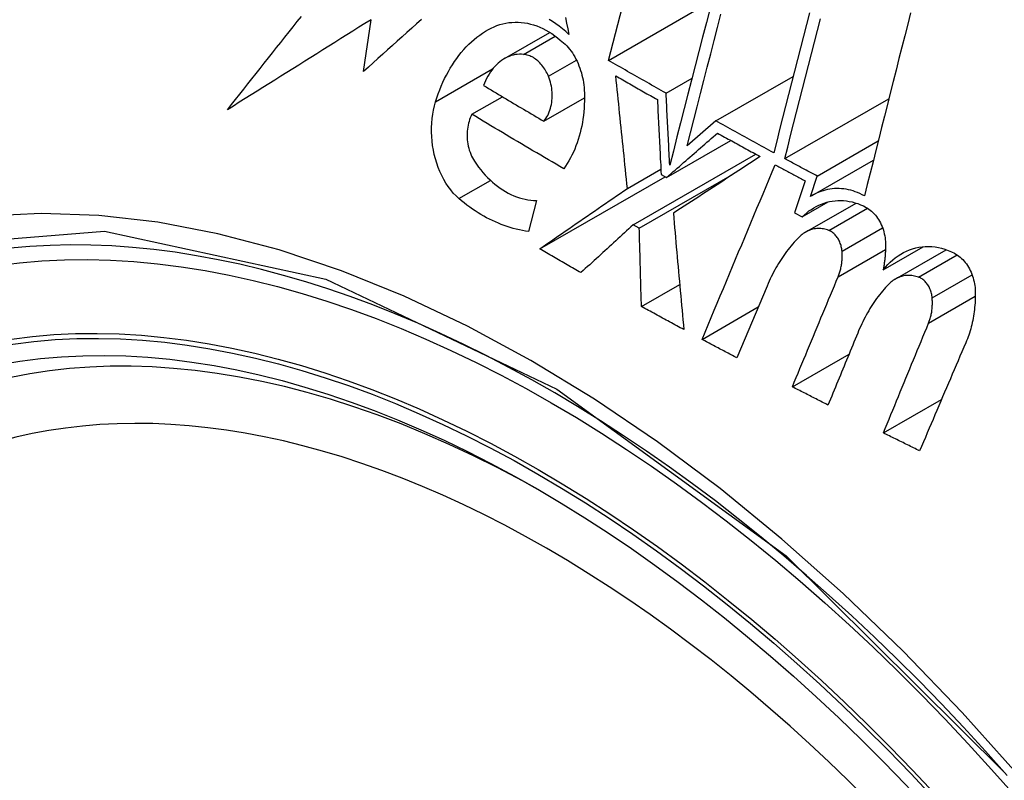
# Model space of a CAD drawing. Header units: inches. Extents: x 581 to 683, y 225 to 315.
# Tile 6 of 89: x 630.37 to 630.598, y 270.511 to 270.687. Entities that reach past the tile are written whole.
import ezdxf

# ---------------------------------------------------------------- set-up
doc = ezdxf.new("R2010")
doc.units = ezdxf.units.IN
doc.header["$MEASUREMENT"] = 0
doc.layers.add('Visible Edges(ANSI)', color=7, linetype='Continuous', lineweight=25)
doc.layers.add('Visible Tangent Edges(ANSI)', color=7, linetype='Continuous', lineweight=25)

msp = doc.modelspace()

# ---------------------------------------------------------------- linework, layer by layer
at = {"layer": 'Visible Edges(ANSI)'}
for p, q in [((630.50644, 270.6774), (630.52286, 270.74109)), ((630.50644, 270.6774), (630.53039, 270.6912)), ((630.44982, 270.67481), (630.45153, 270.68682)), ((630.48237, 270.67781), (630.49289, 270.68387)), ((630.51977, 270.66981), (630.52578, 270.67327)), ((630.53127, 270.66339), (630.54916, 270.67369)), ((630.47486, 270.66493), (630.48191, 270.66899)), ((630.49148, 270.66333), (630.50088, 270.66874)), ((630.54722, 270.65467), (630.5713, 270.66854)), ((630.53127, 270.66339), (630.52463, 270.65762)), ((630.51988, 270.65033), (630.53474, 270.65888)), ((630.55471, 270.65064), (630.56885, 270.65878)), ((630.51214, 270.63936), (630.54053, 270.65571)), ((630.55355, 270.64616), (630.56773, 270.65432)), ((630.51083, 270.64779), (630.51857, 270.65224)), ((630.51358, 270.63856), (630.53516, 270.65099)), ((630.51863, 270.65103), (630.51988, 270.65033)), ((630.49054, 270.63379), (630.51956, 270.6505)), ((630.55194, 270.64954), (630.54949, 270.64216)), ((630.55315, 270.64591), (630.55471, 270.65064)), ((630.48979, 270.64499), (630.48793, 270.63779)), ((630.55127, 270.64122), (630.55726, 270.64467)), ((630.55203, 270.63766), (630.56371, 270.64439)), ((630.54949, 270.64216), (630.55127, 270.64122)), ((630.51358, 270.63856), (630.51214, 270.63936)), ((630.56998, 270.62895), (630.57926, 270.6343)), ((630.57278, 270.62681), (630.58457, 270.6336)), ((630.51407, 270.62047), (630.52292, 270.62556)), ((630.54313, 270.6252), (630.53617, 270.60856)), ((630.52808, 270.61286), (630.5411, 270.62036)), ((630.54898, 270.60188), (630.56209, 270.60943)), ((630.57004, 270.59122), (630.58348, 270.59896))]:
    msp.add_line(p, q, dxfattribs=at)
at = {"layer": 'Visible Edges(ANSI)', "flags": 128}
for points in [[(630.41834, 270.66598), (630.41928, 270.66718), (630.42022, 270.66837), (630.42116, 270.66957), (630.4221, 270.67077), (630.42304, 270.67196), (630.42399, 270.67316), (630.42494, 270.67436), (630.42589, 270.67556), (630.42684, 270.67676), (630.42779, 270.67797), (630.42874, 270.67917), (630.42969, 270.68037), (630.43065, 270.68157), (630.4316, 270.68277), (630.43256, 270.68398), (630.43352, 270.68518), (630.43447, 270.68638), (630.43543, 270.68758)], [(630.52994, 270.68945), (630.52909, 270.68613), (630.52823, 270.68281), (630.52738, 270.67949), (630.52653, 270.67617), (630.52568, 270.67286), (630.52483, 270.66955), (630.52398, 270.66625), (630.52313, 270.66296), (630.52229, 270.65968), (630.52145, 270.65642), (630.52062, 270.65317)], [(630.52463, 270.65762), (630.52541, 270.66063), (630.52618, 270.66366), (630.52696, 270.66669), (630.52775, 270.66973), (630.52853, 270.67278), (630.52931, 270.67584), (630.5301, 270.6789), (630.53089, 270.68197), (630.53168, 270.68503), (630.53247, 270.6881)], [(630.55292, 270.68843), (630.55223, 270.68572), (630.55154, 270.68301), (630.55085, 270.6803), (630.55016, 270.67759), (630.54946, 270.67489), (630.54878, 270.67218), (630.54809, 270.66948), (630.5474, 270.66678), (630.54671, 270.66409), (630.54603, 270.6614), (630.54535, 270.65872), (630.54467, 270.65605)], [(630.57631, 270.68842), (630.57565, 270.68577), (630.57498, 270.68312), (630.57431, 270.68046), (630.57364, 270.67781), (630.57297, 270.67515), (630.5723, 270.6725), (630.57163, 270.66984), (630.57096, 270.66718), (630.57029, 270.66453), (630.56963, 270.66188), (630.56896, 270.65923), (630.5683, 270.65658), (630.56763, 270.65394), (630.56697, 270.65131), (630.56631, 270.64867), (630.56565, 270.64605)], [(630.45153, 270.68682), (630.45013, 270.68594), (630.44873, 270.68506), (630.44734, 270.68419), (630.44594, 270.68331), (630.44454, 270.68244), (630.44315, 270.68156), (630.44175, 270.68069), (630.44036, 270.67981), (630.43897, 270.67894), (630.43758, 270.67807), (630.4362, 270.6772), (630.43481, 270.67633), (630.43343, 270.67546), (630.43204, 270.67459), (630.43066, 270.67373), (630.42929, 270.67286), (630.42791, 270.672), (630.42654, 270.67113), (630.42517, 270.67027), (630.4238, 270.66941), (630.42243, 270.66855), (630.42106, 270.6677), (630.4197, 270.66684), (630.41834, 270.66598)], [(630.46317, 270.68685), (630.46205, 270.68585), (630.46093, 270.68484), (630.45982, 270.68383), (630.4587, 270.68283), (630.45758, 270.68182), (630.45647, 270.68082), (630.45536, 270.67981), (630.45425, 270.67881), (630.45314, 270.67781), (630.45203, 270.67681), (630.45093, 270.67581), (630.44982, 270.67481)], [(630.47869, 270.68455), (630.47933, 270.68489), (630.47999, 270.68519), (630.48065, 270.68545), (630.48133, 270.68568), (630.48202, 270.68587), (630.48271, 270.68602), (630.48341, 270.68613), (630.48412, 270.6862), (630.48483, 270.68624), (630.48555, 270.68623), (630.48627, 270.68619), (630.48699, 270.68611), (630.48771, 270.68598), (630.48843, 270.68582), (630.48914, 270.68562), (630.48986, 270.68537), (630.49057, 270.68509), (630.49127, 270.68477), (630.49197, 270.68442), (630.49266, 270.68402), (630.49334, 270.68359), (630.49401, 270.68312), (630.49466, 270.68262), (630.4953, 270.68208)], [(630.49726, 270.68342), (630.49655, 270.68409), (630.49581, 270.68473), (630.49506, 270.68532), (630.4943, 270.68587), (630.49352, 270.68638), (630.49273, 270.68685)], [(630.49652, 270.6873), (630.49677, 270.68601), (630.49701, 270.68471), (630.49726, 270.68342)], [(630.54722, 270.65467), (630.5479, 270.65734), (630.54858, 270.66002), (630.54926, 270.66271), (630.54995, 270.6654), (630.55063, 270.6681), (630.55132, 270.6708), (630.55201, 270.6735), (630.5527, 270.67621), (630.55339, 270.67892), (630.55408, 270.68163), (630.55477, 270.68433), (630.55546, 270.68704)], [(630.46647, 270.66783), (630.46677, 270.66877), (630.46709, 270.66968), (630.46742, 270.67059), (630.46778, 270.67147), (630.46816, 270.67234), (630.46856, 270.67319), (630.46898, 270.67402), (630.46941, 270.67483), (630.46987, 270.67562), (630.47034, 270.67639), (630.47083, 270.67714), (630.47134, 270.67787), (630.47187, 270.67857), (630.47241, 270.67925), (630.47297, 270.6799), (630.47355, 270.68053), (630.47414, 270.68113), (630.47475, 270.6817), (630.47537, 270.68225), (630.47601, 270.68277), (630.47666, 270.68326), (630.47732, 270.68372), (630.478, 270.68415), (630.47869, 270.68455)], [(630.4953, 270.68208), (630.49569, 270.68179), (630.49607, 270.68147), (630.49644, 270.68113), (630.49679, 270.68076), (630.49714, 270.68038), (630.49747, 270.67998), (630.49779, 270.67956), (630.4981, 270.67912), (630.49839, 270.67866), (630.49867, 270.67819), (630.49893, 270.67771), (630.49918, 270.67721), (630.49941, 270.6767), (630.49962, 270.67618), (630.49982, 270.67564), (630.5, 270.6751), (630.50017, 270.67455), (630.50032, 270.674), (630.50045, 270.67344), (630.50056, 270.67287), (630.50065, 270.6723), (630.50073, 270.67173), (630.50079, 270.67116), (630.50083, 270.67058)], [(630.48681, 270.6788), (630.48632, 270.67883), (630.48584, 270.67883), (630.48535, 270.67879), (630.48487, 270.67873), (630.48439, 270.67863), (630.48392, 270.6785), (630.48346, 270.67834), (630.48301, 270.67815), (630.48257, 270.67792), (630.48213, 270.67767), (630.48171, 270.67739), (630.4813, 270.67709), (630.48091, 270.67675), (630.48052, 270.6764), (630.48015, 270.67601), (630.4798, 270.6756), (630.47946, 270.67517), (630.47914, 270.67472), (630.47883, 270.67425), (630.47854, 270.67376), (630.47827, 270.67324), (630.47802, 270.67271), (630.47778, 270.67217), (630.47756, 270.6716)], [(630.49255, 270.67375), (630.4924, 270.6741), (630.49224, 270.67444), (630.49206, 270.67477), (630.49188, 270.67509), (630.49169, 270.6754), (630.49149, 270.6757), (630.49128, 270.67599), (630.49106, 270.67627), (630.49084, 270.67654), (630.4906, 270.6768), (630.49036, 270.67704), (630.49011, 270.67727), (630.48986, 270.67748), (630.4896, 270.67768), (630.48934, 270.67787), (630.48907, 270.67804), (630.48879, 270.67819), (630.48852, 270.67833), (630.48824, 270.67845), (630.48795, 270.67855), (630.48767, 270.67864), (630.48739, 270.67871), (630.4871, 270.67876), (630.48681, 270.6788)], [(630.51977, 270.66981), (630.51921, 270.67013), (630.51866, 270.67044), (630.5181, 270.67076), (630.51754, 270.67107), (630.51698, 270.67139), (630.51643, 270.6717), (630.51587, 270.67202), (630.51531, 270.67233), (630.51476, 270.67265), (630.5142, 270.67297), (630.51364, 270.67328), (630.51309, 270.6736), (630.51253, 270.67391), (630.51198, 270.67423), (630.51142, 270.67455), (630.51087, 270.67486), (630.51031, 270.67518), (630.50976, 270.6755), (630.50921, 270.67582), (630.50865, 270.67613), (630.5081, 270.67645), (630.50755, 270.67677), (630.50699, 270.67709), (630.50644, 270.6774)], [(630.51083, 270.64779), (630.51072, 270.64887), (630.5106, 270.64996), (630.51049, 270.65104), (630.51038, 270.65213), (630.51026, 270.65321), (630.51015, 270.6543), (630.51004, 270.65539), (630.50993, 270.65647), (630.50982, 270.65756), (630.5097, 270.65865), (630.50959, 270.65973), (630.50948, 270.66082), (630.50937, 270.66191), (630.50926, 270.66299), (630.50915, 270.66408), (630.50903, 270.66516), (630.50892, 270.66624), (630.50881, 270.66733), (630.5087, 270.66841), (630.50859, 270.66949), (630.50848, 270.67057), (630.50837, 270.67165), (630.50826, 270.67273), (630.50815, 270.6738)], [(630.50815, 270.6738), (630.50855, 270.67357), (630.50895, 270.67335), (630.50935, 270.67312), (630.50975, 270.67289), (630.51015, 270.67266), (630.51055, 270.67243), (630.51095, 270.6722), (630.51135, 270.67198), (630.51175, 270.67175), (630.51215, 270.67152), (630.51255, 270.67129), (630.51295, 270.67107), (630.51335, 270.67084), (630.51375, 270.67061), (630.51415, 270.67038), (630.51455, 270.67015), (630.51495, 270.66993), (630.51535, 270.6697), (630.51575, 270.66947), (630.51615, 270.66925), (630.51655, 270.66902), (630.51695, 270.66879), (630.51735, 270.66856), (630.51776, 270.66834)], [(630.47756, 270.6716), (630.47814, 270.67126), (630.47872, 270.67091), (630.47929, 270.67056), (630.47987, 270.67022), (630.48045, 270.66987), (630.48103, 270.66952), (630.48161, 270.66918), (630.48219, 270.66883), (630.48276, 270.66849), (630.48334, 270.66814), (630.48392, 270.6678), (630.4845, 270.66745), (630.48508, 270.66711), (630.48566, 270.66676), (630.48624, 270.66642), (630.48682, 270.66608), (630.48741, 270.66573), (630.48799, 270.66539), (630.48857, 270.66505), (630.48915, 270.6647), (630.48973, 270.66436), (630.49032, 270.66402), (630.4909, 270.66367), (630.49148, 270.66333)], [(630.49148, 270.66333), (630.49173, 270.66364), (630.49197, 270.66397), (630.49219, 270.66432), (630.49239, 270.66469), (630.49257, 270.66507), (630.49274, 270.66547), (630.49289, 270.66589), (630.49303, 270.66631), (630.49314, 270.66675), (630.49324, 270.6672), (630.49332, 270.66765), (630.49338, 270.66812), (630.49342, 270.66859), (630.49344, 270.66906), (630.49344, 270.66954), (630.49342, 270.67002), (630.49338, 270.6705), (630.49332, 270.67098), (630.49324, 270.67146), (630.49314, 270.67193), (630.49302, 270.6724), (630.49289, 270.67286), (630.49273, 270.67331), (630.49255, 270.67375)], [(630.50083, 270.67058), (630.50087, 270.66973), (630.50088, 270.66887), (630.50088, 270.66802), (630.50085, 270.66718), (630.5008, 270.66633), (630.50074, 270.6655), (630.50065, 270.66467), (630.50054, 270.66384), (630.50041, 270.66303), (630.50026, 270.66222), (630.50008, 270.66142), (630.49989, 270.66064), (630.49968, 270.65986), (630.49945, 270.6591), (630.4992, 270.65835), (630.49893, 270.65762), (630.49864, 270.6569), (630.49834, 270.65619), (630.49801, 270.65551), (630.49767, 270.65484), (630.49731, 270.65418), (630.49693, 270.65355), (630.49654, 270.65294), (630.49613, 270.65234)], [(630.52062, 270.65317), (630.52058, 270.65386), (630.52054, 270.65456), (630.52051, 270.65525), (630.52047, 270.65594), (630.52044, 270.65664), (630.5204, 270.65733), (630.52037, 270.65803), (630.52033, 270.65872), (630.5203, 270.65941), (630.52026, 270.66011), (630.52022, 270.6608), (630.52019, 270.6615), (630.52015, 270.66219), (630.52012, 270.66288), (630.52008, 270.66358), (630.52005, 270.66427), (630.52001, 270.66496), (630.51998, 270.66566), (630.51994, 270.66635), (630.51991, 270.66704), (630.51988, 270.66774), (630.51984, 270.66843), (630.51981, 270.66912), (630.51977, 270.66981)], [(630.47186, 270.64543), (630.4712, 270.64604), (630.47056, 270.64671), (630.46995, 270.64743), (630.46938, 270.64819), (630.46884, 270.64901), (630.46833, 270.64986), (630.46787, 270.65075), (630.46744, 270.65168), (630.46705, 270.65263), (630.46671, 270.65361), (630.46641, 270.65461), (630.46615, 270.65562), (630.46594, 270.65665), (630.46577, 270.65769), (630.46564, 270.65873), (630.46556, 270.65978), (630.46552, 270.66083), (630.46552, 270.66187), (630.46557, 270.66291), (630.46567, 270.66393), (630.4658, 270.66493), (630.46598, 270.66592), (630.46621, 270.66689), (630.46647, 270.66783)], [(630.51776, 270.66834), (630.51779, 270.66762), (630.51783, 270.6669), (630.51786, 270.66618), (630.5179, 270.66546), (630.51793, 270.66474), (630.51797, 270.66402), (630.51801, 270.6633), (630.51804, 270.66258), (630.51808, 270.66185), (630.51812, 270.66113), (630.51815, 270.66041), (630.51819, 270.65969), (630.51822, 270.65897), (630.51826, 270.65825), (630.5183, 270.65752), (630.51833, 270.6568), (630.51837, 270.65608), (630.51841, 270.65536), (630.51844, 270.65464), (630.51848, 270.65391), (630.51852, 270.65319), (630.51855, 270.65247), (630.51859, 270.65175), (630.51863, 270.65103)], [(630.47486, 270.66493), (630.47467, 270.66455), (630.47449, 270.66415), (630.47433, 270.66373), (630.47419, 270.6633), (630.47407, 270.66286), (630.47396, 270.6624), (630.47388, 270.66194), (630.47381, 270.66147), (630.47377, 270.66099), (630.47374, 270.66051), (630.47374, 270.66002), (630.47375, 270.65953), (630.47379, 270.65904), (630.47384, 270.65855), (630.47392, 270.65806), (630.47401, 270.65758), (630.47413, 270.6571), (630.47426, 270.65663), (630.47442, 270.65617), (630.47459, 270.65572), (630.47478, 270.65528), (630.47499, 270.65485), (630.47522, 270.65444), (630.47546, 270.65405)], [(630.49613, 270.65234), (630.49523, 270.65286), (630.49434, 270.65338), (630.49344, 270.6539), (630.49255, 270.65442), (630.49166, 270.65494), (630.49077, 270.65547), (630.48988, 270.65599), (630.48899, 270.65651), (630.4881, 270.65703), (630.48721, 270.65756), (630.48632, 270.65808), (630.48544, 270.65861), (630.48455, 270.65913), (630.48366, 270.65966), (630.48278, 270.66018), (630.4819, 270.66071), (630.48101, 270.66124), (630.48013, 270.66176), (630.47925, 270.66229), (630.47837, 270.66282), (630.47749, 270.66335), (630.47661, 270.66387), (630.47574, 270.6644), (630.47486, 270.66493)], [(630.54467, 270.65605), (630.54411, 270.65635), (630.54355, 270.65666), (630.54299, 270.65696), (630.54243, 270.65727), (630.54187, 270.65757), (630.54131, 270.65788), (630.54075, 270.65818), (630.54019, 270.65849), (630.53963, 270.65879), (630.53907, 270.6591), (630.53851, 270.6594), (630.53796, 270.65971), (630.5374, 270.66001), (630.53684, 270.66032), (630.53628, 270.66063), (630.53572, 270.66093), (630.53517, 270.66124), (630.53461, 270.66155), (630.53405, 270.66185), (630.5335, 270.66216), (630.53294, 270.66247), (630.53238, 270.66277), (630.53183, 270.66308), (630.53127, 270.66339)], [(630.51988, 270.65033), (630.52038, 270.65075), (630.52087, 270.65118), (630.52136, 270.65161), (630.52185, 270.65204), (630.52235, 270.65247), (630.52284, 270.65289), (630.52333, 270.65332), (630.52382, 270.65375), (630.52432, 270.65418), (630.52481, 270.65461), (630.5253, 270.65504), (630.52579, 270.65546), (630.52628, 270.65589), (630.52678, 270.65632), (630.52727, 270.65675), (630.52776, 270.65717), (630.52825, 270.6576), (630.52874, 270.65802), (630.52923, 270.65845), (630.52972, 270.65887), (630.53021, 270.6593), (630.53069, 270.65972), (630.53118, 270.66015), (630.53167, 270.66057)], [(630.53167, 270.66057), (630.53208, 270.66034), (630.53249, 270.66012), (630.5329, 270.65989), (630.53331, 270.65966), (630.53372, 270.65944), (630.53413, 270.65921), (630.53454, 270.65899), (630.53495, 270.65876), (630.53536, 270.65853), (630.53577, 270.65831), (630.53619, 270.65808), (630.5366, 270.65786), (630.53701, 270.65763), (630.53742, 270.65741), (630.53783, 270.65718), (630.53824, 270.65696), (630.53865, 270.65673), (630.53907, 270.65651), (630.53948, 270.65628), (630.53989, 270.65606), (630.5403, 270.65583), (630.54071, 270.65561), (630.54113, 270.65538), (630.54154, 270.65516)], [(630.47546, 270.65405), (630.47593, 270.65337), (630.47641, 270.6527), (630.47691, 270.65206), (630.47742, 270.65145), (630.47795, 270.65085), (630.47849, 270.65028), (630.47905, 270.64974), (630.47962, 270.64922), (630.4802, 270.64873), (630.48079, 270.64827), (630.48139, 270.64783), (630.482, 270.64742), (630.48263, 270.64705), (630.48326, 270.6467), (630.48389, 270.64639), (630.48454, 270.6461), (630.48518, 270.64585), (630.48584, 270.64563), (630.48649, 270.64544), (630.48715, 270.64529), (630.48781, 270.64517), (630.48847, 270.64508), (630.48913, 270.64502), (630.48979, 270.64499)], [(630.54154, 270.65516), (630.54072, 270.65462), (630.5399, 270.65409), (630.53907, 270.65355), (630.53825, 270.65301), (630.53742, 270.65246), (630.53659, 270.65192), (630.53575, 270.65137), (630.53492, 270.65083), (630.53408, 270.65028), (630.53324, 270.64973), (630.5324, 270.64918), (630.53156, 270.64863), (630.53072, 270.64808), (630.52988, 270.64753), (630.52903, 270.64698), (630.52819, 270.64642), (630.52735, 270.64587), (630.5265, 270.64532), (630.52566, 270.64477), (630.52482, 270.64422), (630.52397, 270.64367), (630.52313, 270.64312), (630.52229, 270.64257), (630.52145, 270.64202)], [(630.52808, 270.61286), (630.52878, 270.61454), (630.52949, 270.61622), (630.53019, 270.6179), (630.5309, 270.61958), (630.5316, 270.62127), (630.53231, 270.62295), (630.53302, 270.62464), (630.53372, 270.62633), (630.53443, 270.62801), (630.53514, 270.6297), (630.53585, 270.63139), (630.53655, 270.63308), (630.53726, 270.63476), (630.53797, 270.63645), (630.53867, 270.63814), (630.53938, 270.63982), (630.54009, 270.64151), (630.54079, 270.64319), (630.5415, 270.64488), (630.5422, 270.64656), (630.54291, 270.64824), (630.54361, 270.64992), (630.54431, 270.6516), (630.54501, 270.65327)], [(630.54501, 270.65327), (630.5453, 270.65312), (630.54559, 270.65296), (630.54588, 270.65281), (630.54617, 270.65265), (630.54646, 270.65249), (630.54674, 270.65234), (630.54703, 270.65218), (630.54732, 270.65203), (630.54761, 270.65187), (630.5479, 270.65172), (630.54819, 270.65156), (630.54847, 270.65141), (630.54876, 270.65125), (630.54905, 270.65109), (630.54934, 270.65094), (630.54963, 270.65078), (630.54992, 270.65063), (630.55021, 270.65047), (630.5505, 270.65032), (630.55078, 270.65016), (630.55107, 270.65001), (630.55136, 270.64985), (630.55165, 270.6497), (630.55194, 270.64954)], [(630.55471, 270.65064), (630.5544, 270.65081), (630.55409, 270.65097), (630.55378, 270.65114), (630.55346, 270.65131), (630.55315, 270.65148), (630.55284, 270.65164), (630.55252, 270.65181), (630.55221, 270.65198), (630.5519, 270.65215), (630.55159, 270.65232), (630.55127, 270.65248), (630.55096, 270.65265), (630.55065, 270.65282), (630.55034, 270.65299), (630.55002, 270.65316), (630.54971, 270.65332), (630.5494, 270.65349), (630.54909, 270.65366), (630.54878, 270.65383), (630.54846, 270.654), (630.54815, 270.65416), (630.54784, 270.65433), (630.54753, 270.6545), (630.54722, 270.65467)], [(630.49054, 270.63379), (630.49138, 270.63437), (630.49222, 270.63495), (630.49307, 270.63554), (630.49391, 270.63612), (630.49476, 270.6367), (630.49561, 270.63729), (630.49646, 270.63787), (630.4973, 270.63846), (630.49815, 270.63904), (630.499, 270.63963), (630.49985, 270.64022), (630.5007, 270.6408), (630.50155, 270.64139), (630.50239, 270.64197), (630.50324, 270.64255), (630.50409, 270.64314), (630.50493, 270.64372), (630.50578, 270.64431), (630.50662, 270.64489), (630.50747, 270.64547), (630.50831, 270.64605), (630.50915, 270.64663), (630.50999, 270.64721), (630.51083, 270.64779)], [(630.56565, 270.64605), (630.56513, 270.64633), (630.56461, 270.64658), (630.56408, 270.64681), (630.56354, 270.64701), (630.56301, 270.64719), (630.56247, 270.64735), (630.56193, 270.64748), (630.56139, 270.64758), (630.56085, 270.64766), (630.56031, 270.64771), (630.55977, 270.64774), (630.55923, 270.64775), (630.5587, 270.64773), (630.55816, 270.64768), (630.55763, 270.64761), (630.55711, 270.64751), (630.55659, 270.6474), (630.55608, 270.64725), (630.55557, 270.64709), (630.55507, 270.6469), (630.55458, 270.64668), (630.55409, 270.64645), (630.55362, 270.64619), (630.55315, 270.64591)], [(630.48793, 270.63779), (630.48723, 270.6379), (630.48653, 270.63803), (630.48583, 270.63818), (630.48513, 270.63834), (630.48443, 270.63853), (630.48374, 270.63873), (630.48304, 270.63895), (630.48235, 270.63919), (630.48166, 270.63945), (630.48098, 270.63972), (630.4803, 270.64002), (630.47962, 270.64033), (630.47895, 270.64066), (630.47827, 270.64101), (630.47761, 270.64137), (630.47695, 270.64176), (630.47629, 270.64216), (630.47564, 270.64258), (630.475, 270.64301), (630.47436, 270.64346), (630.47372, 270.64393), (630.4731, 270.64441), (630.47248, 270.64491), (630.47186, 270.64543)], [(630.55127, 270.64122), (630.55177, 270.64169), (630.55229, 270.64214), (630.55282, 270.64256), (630.55337, 270.64294), (630.55393, 270.6433), (630.55451, 270.64362), (630.5551, 270.64391), (630.5557, 270.64417), (630.55631, 270.64439), (630.55694, 270.64458), (630.55757, 270.64474), (630.55821, 270.64486), (630.55885, 270.64494), (630.5595, 270.64498), (630.56016, 270.64499), (630.56081, 270.64496), (630.56147, 270.64489), (630.56214, 270.64479), (630.56279, 270.64465), (630.56345, 270.64447), (630.5641, 270.64426), (630.56475, 270.644), (630.5654, 270.64372), (630.56603, 270.64339)], [(630.52145, 270.64202), (630.52155, 270.6409), (630.52165, 270.63979), (630.52175, 270.63867), (630.52184, 270.63755), (630.52194, 270.63643), (630.52204, 270.63531), (630.52214, 270.63419), (630.52224, 270.63307), (630.52234, 270.63195), (630.52244, 270.63083), (630.52254, 270.62971), (630.52264, 270.62858), (630.52274, 270.62746), (630.52285, 270.62634), (630.52295, 270.62522), (630.52305, 270.62409), (630.52315, 270.62297), (630.52325, 270.62185), (630.52336, 270.62072), (630.52346, 270.6196), (630.52356, 270.61848), (630.52367, 270.61736), (630.52377, 270.61624), (630.52387, 270.61512)], [(630.56603, 270.64339), (630.56636, 270.6432), (630.56669, 270.64299), (630.56701, 270.64275), (630.56731, 270.64249), (630.56761, 270.64222), (630.5679, 270.64192), (630.56817, 270.6416), (630.56844, 270.64127), (630.56868, 270.64092), (630.56892, 270.64056), (630.56914, 270.64018), (630.56935, 270.63979), (630.56954, 270.63939), (630.56972, 270.63898), (630.56988, 270.63856), (630.57002, 270.63814), (630.57014, 270.6377), (630.57025, 270.63726), (630.57034, 270.63682), (630.57042, 270.63637), (630.57047, 270.63593), (630.57051, 270.63548), (630.57054, 270.63503), (630.57054, 270.63459)], [(630.51214, 270.63936), (630.51164, 270.6389), (630.51114, 270.63844), (630.51064, 270.63798), (630.51014, 270.63753), (630.50964, 270.63707), (630.50914, 270.63661), (630.50864, 270.63615), (630.50814, 270.63568), (630.50763, 270.63522), (630.50713, 270.63476), (630.50663, 270.6343), (630.50613, 270.63384), (630.50562, 270.63338), (630.50512, 270.63292), (630.50462, 270.63245), (630.50411, 270.63199), (630.50361, 270.63153), (630.50311, 270.63107), (630.5026, 270.6306), (630.5021, 270.63014), (630.5016, 270.62968), (630.50109, 270.62922), (630.50059, 270.62876), (630.50009, 270.6283)], [(630.51407, 270.62047), (630.51405, 270.62122), (630.51403, 270.62197), (630.51401, 270.62273), (630.51399, 270.62348), (630.51396, 270.62424), (630.51394, 270.62499), (630.51392, 270.62575), (630.5139, 270.6265), (630.51388, 270.62726), (630.51386, 270.62801), (630.51384, 270.62877), (630.51382, 270.62952), (630.5138, 270.63027), (630.51378, 270.63103), (630.51376, 270.63178), (630.51374, 270.63254), (630.51372, 270.63329), (630.5137, 270.63404), (630.51368, 270.6348), (630.51366, 270.63555), (630.51364, 270.6363), (630.51362, 270.63705), (630.5136, 270.6378), (630.51358, 270.63856)], [(630.5574, 270.63807), (630.55709, 270.63818), (630.55678, 270.63827), (630.55648, 270.63835), (630.55617, 270.63841), (630.55586, 270.63846), (630.55555, 270.63849), (630.55524, 270.6385), (630.55494, 270.6385), (630.55463, 270.63848), (630.55433, 270.63845), (630.55403, 270.6384), (630.55373, 270.63834), (630.55343, 270.63826), (630.55314, 270.63817), (630.55285, 270.63806), (630.55257, 270.63794), (630.5523, 270.63781), (630.55202, 270.63766), (630.55176, 270.6375), (630.5515, 270.63732), (630.55124, 270.63714), (630.551, 270.63694), (630.55075, 270.63672), (630.55052, 270.6365)], [(630.56046, 270.63325), (630.56044, 270.63351), (630.5604, 270.63377), (630.56036, 270.63404), (630.5603, 270.6343), (630.56023, 270.63456), (630.56016, 270.63481), (630.56007, 270.63506), (630.55998, 270.63531), (630.55987, 270.63555), (630.55976, 270.63579), (630.55964, 270.63602), (630.5595, 270.63624), (630.55936, 270.63645), (630.55922, 270.63666), (630.55906, 270.63685), (630.5589, 270.63703), (630.55873, 270.63721), (630.55855, 270.63737), (630.55837, 270.63752), (630.55818, 270.63766), (630.55799, 270.63778), (630.5578, 270.63789), (630.5576, 270.63799), (630.5574, 270.63807)], [(630.55052, 270.6365), (630.55014, 270.63611), (630.54977, 270.63572), (630.5494, 270.63532), (630.54904, 270.63491), (630.54869, 270.63449), (630.54834, 270.63407), (630.548, 270.63364), (630.54766, 270.6332), (630.54733, 270.63275), (630.54701, 270.63229), (630.54669, 270.63183), (630.54637, 270.63136), (630.54607, 270.63088), (630.54577, 270.6304), (630.54548, 270.62991), (630.54519, 270.62941), (630.54491, 270.62891), (630.54463, 270.6284), (630.54437, 270.62788), (630.54411, 270.62736), (630.54385, 270.62683), (630.5436, 270.62629), (630.54336, 270.62575), (630.54313, 270.6252)], [(630.50009, 270.6283), (630.49969, 270.62852), (630.49929, 270.62875), (630.49889, 270.62898), (630.49849, 270.62921), (630.49809, 270.62944), (630.49769, 270.62966), (630.49729, 270.62989), (630.49689, 270.63012), (630.4965, 270.63035), (630.4961, 270.63058), (630.4957, 270.63081), (630.4953, 270.63104), (630.4949, 270.63126), (630.4945, 270.63149), (630.49411, 270.63172), (630.49371, 270.63195), (630.49331, 270.63218), (630.49292, 270.63241), (630.49252, 270.63264), (630.49212, 270.63287), (630.49173, 270.6331), (630.49133, 270.63333), (630.49093, 270.63356), (630.49054, 270.63379)], [(630.55958, 270.62736), (630.55967, 270.62758), (630.55975, 270.62781), (630.55983, 270.62803), (630.55991, 270.62826), (630.55998, 270.62849), (630.56004, 270.62872), (630.56011, 270.62896), (630.56016, 270.6292), (630.56022, 270.62944), (630.56027, 270.62968), (630.56031, 270.62993), (630.56035, 270.63018), (630.56039, 270.63042), (630.56042, 270.63068), (630.56044, 270.63093), (630.56046, 270.63118), (630.56048, 270.63144), (630.56049, 270.63169), (630.5605, 270.63195), (630.5605, 270.63221), (630.5605, 270.63247), (630.56049, 270.63273), (630.56048, 270.63299), (630.56046, 270.63325)], [(630.57054, 270.63459), (630.57054, 270.63435), (630.57053, 270.63411), (630.57053, 270.63387), (630.57052, 270.63363), (630.57051, 270.63339), (630.5705, 270.63315), (630.57048, 270.63291), (630.57047, 270.63268), (630.57045, 270.63244), (630.57043, 270.6322), (630.57041, 270.63197), (630.57039, 270.63173), (630.57036, 270.6315), (630.57034, 270.63126), (630.57031, 270.63103), (630.57028, 270.6308), (630.57025, 270.63056), (630.57022, 270.63033), (630.57018, 270.6301), (630.57015, 270.62987), (630.57011, 270.62964), (630.57007, 270.62941), (630.57003, 270.62918), (630.56998, 270.62895)], [(630.56998, 270.62895), (630.5705, 270.62958), (630.57104, 270.63017), (630.5716, 270.63073), (630.57219, 270.63125), (630.57279, 270.63174), (630.57342, 270.63219), (630.57406, 270.6326), (630.57472, 270.63296), (630.5754, 270.63329), (630.57609, 270.63357), (630.5768, 270.63381), (630.57752, 270.63401), (630.57824, 270.63416), (630.57898, 270.63427), (630.57972, 270.63433), (630.58047, 270.63434), (630.58123, 270.63431), (630.58199, 270.63423), (630.58275, 270.6341), (630.5835, 270.63393), (630.58426, 270.63371), (630.585, 270.63344), (630.58575, 270.63313), (630.58648, 270.63277)], [(630.58648, 270.63277), (630.58682, 270.63258), (630.58716, 270.63237), (630.58748, 270.63213), (630.5878, 270.63188), (630.58811, 270.6316), (630.58841, 270.63131), (630.58869, 270.63099), (630.58897, 270.63066), (630.58923, 270.63031), (630.58948, 270.62995), (630.58971, 270.62957), (630.58993, 270.62918), (630.59014, 270.62878), (630.59033, 270.62837), (630.5905, 270.62795), (630.59065, 270.62752), (630.59079, 270.62708), (630.59091, 270.62664), (630.59102, 270.62619), (630.59111, 270.62574), (630.59118, 270.62529), (630.59123, 270.62484), (630.59127, 270.62438), (630.59128, 270.62393)], [(630.54898, 270.60188), (630.54942, 270.60294), (630.54986, 270.60401), (630.5503, 270.60507), (630.55074, 270.60613), (630.55118, 270.60719), (630.55163, 270.60825), (630.55207, 270.60931), (630.55251, 270.61038), (630.55295, 270.61144), (630.55339, 270.6125), (630.55384, 270.61357), (630.55428, 270.61463), (630.55472, 270.61569), (630.55516, 270.61675), (630.5556, 270.61782), (630.55605, 270.61888), (630.55649, 270.61994), (630.55693, 270.621), (630.55737, 270.62206), (630.55781, 270.62312), (630.55825, 270.62419), (630.5587, 270.62525), (630.55914, 270.6263), (630.55958, 270.62736)], [(630.57818, 270.62725), (630.57787, 270.62736), (630.57756, 270.62744), (630.57725, 270.62752), (630.57694, 270.62758), (630.57663, 270.62762), (630.57632, 270.62765), (630.57601, 270.62766), (630.5757, 270.62766), (630.57539, 270.62764), (630.57509, 270.62761), (630.57478, 270.62756), (630.57448, 270.62749), (630.57419, 270.62741), (630.5739, 270.62732), (630.57361, 270.62721), (630.57332, 270.62709), (630.57305, 270.62696), (630.57277, 270.62681), (630.57251, 270.62664), (630.57225, 270.62647), (630.57199, 270.62628), (630.57174, 270.62608), (630.5715, 270.62587), (630.57127, 270.62564)], [(630.58132, 270.62246), (630.58129, 270.62272), (630.58125, 270.62299), (630.58121, 270.62325), (630.58115, 270.62351), (630.58108, 270.62377), (630.581, 270.62402), (630.58091, 270.62427), (630.58081, 270.62452), (630.5807, 270.62476), (630.58059, 270.62499), (630.58046, 270.62522), (630.58033, 270.62544), (630.58018, 270.62565), (630.58003, 270.62585), (630.57987, 270.62605), (630.5797, 270.62623), (630.57953, 270.6264), (630.57935, 270.62656), (630.57917, 270.62671), (630.57898, 270.62684), (630.57878, 270.62696), (630.57859, 270.62707), (630.57839, 270.62717), (630.57818, 270.62725)], [(630.57127, 270.62564), (630.5709, 270.62525), (630.57053, 270.62485), (630.57018, 270.62445), (630.56982, 270.62403), (630.56948, 270.62361), (630.56914, 270.62318), (630.5688, 270.62274), (630.56847, 270.6223), (630.56815, 270.62185), (630.56783, 270.62139), (630.56752, 270.62092), (630.56722, 270.62045), (630.56692, 270.61997), (630.56663, 270.61948), (630.56635, 270.61899), (630.56607, 270.61849), (630.5658, 270.61798), (630.56553, 270.61747), (630.56528, 270.61695), (630.56503, 270.61642), (630.56478, 270.61589), (630.56454, 270.61536), (630.56431, 270.61481), (630.56409, 270.61426)], [(630.59128, 270.62393), (630.59129, 270.6234), (630.59129, 270.62287), (630.59127, 270.62235), (630.59125, 270.62182), (630.59123, 270.6213), (630.59119, 270.62078), (630.59114, 270.62027), (630.59109, 270.61975), (630.59102, 270.61924), (630.59095, 270.61873), (630.59087, 270.61823), (630.59079, 270.61773), (630.59069, 270.61723), (630.59058, 270.61673), (630.59047, 270.61624), (630.59035, 270.61576), (630.59022, 270.61528), (630.59008, 270.6148), (630.58994, 270.61433), (630.58978, 270.61387), (630.58962, 270.61341), (630.58945, 270.61295), (630.58927, 270.6125), (630.58909, 270.61206)], [(630.58048, 270.6166), (630.58057, 270.61682), (630.58065, 270.61704), (630.58073, 270.61727), (630.5808, 270.61749), (630.58087, 270.61772), (630.58094, 270.61796), (630.581, 270.61819), (630.58106, 270.61843), (630.58111, 270.61867), (630.58115, 270.61891), (630.5812, 270.61916), (630.58124, 270.6194), (630.58127, 270.61965), (630.5813, 270.6199), (630.58132, 270.62015), (630.58134, 270.62041), (630.58135, 270.62066), (630.58136, 270.62091), (630.58137, 270.62117), (630.58137, 270.62143), (630.58136, 270.62168), (630.58135, 270.62194), (630.58134, 270.6222), (630.58132, 270.62246)], [(630.52387, 270.61512), (630.52346, 270.61534), (630.52305, 270.61556), (630.52264, 270.61578), (630.52223, 270.61601), (630.52182, 270.61623), (630.52141, 270.61645), (630.52101, 270.61667), (630.5206, 270.61689), (630.52019, 270.61712), (630.51978, 270.61734), (630.51937, 270.61756), (630.51896, 270.61778), (630.51855, 270.61801), (630.51814, 270.61823), (630.51774, 270.61845), (630.51733, 270.61868), (630.51692, 270.6189), (630.51651, 270.61912), (630.51611, 270.61935), (630.5157, 270.61957), (630.51529, 270.61979), (630.51489, 270.62002), (630.51448, 270.62024), (630.51407, 270.62047)], [(630.57004, 270.59122), (630.57048, 270.59227), (630.57091, 270.59333), (630.57134, 270.59439), (630.57178, 270.59545), (630.57221, 270.5965), (630.57265, 270.59756), (630.57308, 270.59862), (630.57352, 270.59968), (630.57395, 270.60074), (630.57439, 270.6018), (630.57482, 270.60286), (630.57526, 270.60391), (630.57569, 270.60497), (630.57613, 270.60603), (630.57657, 270.60709), (630.577, 270.60815), (630.57744, 270.60921), (630.57787, 270.61027), (630.57831, 270.61132), (630.57874, 270.61238), (630.57918, 270.61344), (630.57961, 270.61449), (630.58005, 270.61555), (630.58048, 270.6166)], [(630.53617, 270.60856), (630.53583, 270.60874), (630.53549, 270.60891), (630.53516, 270.60909), (630.53482, 270.60927), (630.53448, 270.60945), (630.53414, 270.60963), (630.5338, 270.60981), (630.53347, 270.60999), (630.53313, 270.61017), (630.53279, 270.61034), (630.53245, 270.61052), (630.53212, 270.6107), (630.53178, 270.61088), (630.53144, 270.61106), (630.53111, 270.61124), (630.53077, 270.61142), (630.53043, 270.6116), (630.5301, 270.61178), (630.52976, 270.61196), (630.52942, 270.61214), (630.52909, 270.61232), (630.52875, 270.6125), (630.52842, 270.61268), (630.52808, 270.61286)], [(630.56409, 270.61426), (630.5638, 270.61357), (630.56352, 270.61288), (630.56323, 270.61219), (630.56294, 270.6115), (630.56266, 270.61081), (630.56237, 270.61012), (630.56208, 270.60943), (630.5618, 270.60874), (630.56151, 270.60804), (630.56123, 270.60735), (630.56094, 270.60666), (630.56065, 270.60597), (630.56037, 270.60528), (630.56008, 270.60459), (630.55979, 270.60389), (630.55951, 270.6032), (630.55922, 270.60251), (630.55893, 270.60182), (630.55865, 270.60113), (630.55836, 270.60044), (630.55808, 270.59974), (630.55779, 270.59905), (630.5575, 270.59836), (630.55722, 270.59767)], [(630.58909, 270.61206), (630.58864, 270.61102), (630.5882, 270.60998), (630.58775, 270.60894), (630.58731, 270.6079), (630.58686, 270.60686), (630.58642, 270.60582), (630.58597, 270.60478), (630.58553, 270.60374), (630.58508, 270.6027), (630.58463, 270.60165), (630.58419, 270.60061), (630.58374, 270.59957), (630.5833, 270.59853), (630.58285, 270.59749), (630.58241, 270.59644), (630.58196, 270.5954), (630.58152, 270.59436), (630.58107, 270.59332), (630.58063, 270.59228), (630.58018, 270.59123), (630.57974, 270.59019), (630.57929, 270.58915), (630.57885, 270.58811), (630.5784, 270.58707)], [(630.55722, 270.59767), (630.55687, 270.59785), (630.55653, 270.59802), (630.55618, 270.5982), (630.55584, 270.59837), (630.5555, 270.59855), (630.55515, 270.59872), (630.55481, 270.5989), (630.55447, 270.59907), (630.55412, 270.59925), (630.55378, 270.59942), (630.55344, 270.5996), (630.55309, 270.59977), (630.55275, 270.59995), (630.55241, 270.60012), (630.55206, 270.6003), (630.55172, 270.60048), (630.55138, 270.60065), (630.55103, 270.60083), (630.55069, 270.601), (630.55035, 270.60118), (630.55001, 270.60136), (630.54966, 270.60153), (630.54932, 270.60171), (630.54898, 270.60188)], [(630.5784, 270.58707), (630.57805, 270.58725), (630.57771, 270.58742), (630.57736, 270.58759), (630.57701, 270.58776), (630.57666, 270.58793), (630.57631, 270.58811), (630.57596, 270.58828), (630.57561, 270.58845), (630.57526, 270.58862), (630.57492, 270.5888), (630.57457, 270.58897), (630.57422, 270.58914), (630.57387, 270.58931), (630.57352, 270.58949), (630.57317, 270.58966), (630.57283, 270.58983), (630.57248, 270.59001), (630.57213, 270.59018), (630.57178, 270.59035), (630.57143, 270.59052), (630.57109, 270.5907), (630.57074, 270.59087), (630.57039, 270.59104), (630.57004, 270.59122)]]:
    msp.add_lwpolyline(points, dxfattribs=at)
at = {"layer": 'Visible Edges(ANSI)'}
for centre, major_axis, start_param, end_param in [((630.59789, 269.81596), (-0.64835, 1.12588), 5.16346, 5.835982), ((630.49315, 270.31892), (0.15718, -0.27294), 2.362013, 7.062765)]:
    msp.add_ellipse(centre, major_axis=major_axis, ratio=0.578093, start_param=start_param, end_param=end_param, dxfattribs=at)
msp.add_ellipse((630.48967, 270.31691), major_axis=(-0.15963, 0.2772), ratio=0.578093, dxfattribs=at)
at = {"layer": 'Visible Tangent Edges(ANSI)'}
for p, q in [((630.48681, 270.6788), (630.49414, 270.68302)), ((630.49255, 270.67375), (630.49904, 270.67749)), ((630.46647, 270.66783), (630.47965, 270.67542)), ((630.47186, 270.64543), (630.47916, 270.64963)), ((630.5574, 270.63807), (630.56633, 270.64322)), ((630.56046, 270.63325), (630.56984, 270.63865)), ((630.55958, 270.62736), (630.57052, 270.63367)), ((630.57818, 270.62725), (630.58712, 270.63239)), ((630.58132, 270.62246), (630.59056, 270.62778)), ((630.58048, 270.6166), (630.59129, 270.62283))]:
    msp.add_line(p, q, dxfattribs=at)
at = {"layer": 'Visible Tangent Edges(ANSI)', "flags": 128}
for points in [[(630.61437, 270.49625), (630.60151, 270.51173), (630.58825, 270.52657), (630.57463, 270.54071), (630.56072, 270.5541), (630.54658, 270.56665), (630.53225, 270.57835), (630.51777, 270.58915), (630.50319, 270.59904), (630.48852, 270.60798), (630.47383, 270.61594), (630.45919, 270.62287), (630.44467, 270.62874), (630.4303, 270.63355), (630.41613, 270.63729), (630.4022, 270.63995), (630.38857, 270.64151), (630.37527, 270.64198), (630.36235, 270.64133), (630.3499, 270.6396), (630.33794, 270.63678), (630.32649, 270.6329)], [(630.24091, 270.48432), (630.25116, 270.53911), (630.27242, 270.58368), (630.30357, 270.61587), (630.34326, 270.63415), (630.38985, 270.63786), (630.44104, 270.62675), (630.49449, 270.60131), (630.54754, 270.56278), (630.59798, 270.51277)]]:
    msp.add_lwpolyline(points, dxfattribs=at)
at = {"layer": 'Visible Tangent Edges(ANSI)'}
for centre, major_axis, start_param, end_param in [((630.49216, 270.31834), (-0.17285, 0.30015), 5.049711, 10.658253), ((630.49211, 270.31831), (-0.1503, 0.261), 4.099688, 6.899754)]:
    msp.add_ellipse(centre, major_axis=major_axis, ratio=0.578093, start_param=start_param, end_param=end_param, dxfattribs=at)
for centre, major_axis in [((630.49275, 270.31868), (0.17078, -0.29656)), ((630.48977, 270.31697), (-0.16238, 0.28198)), ((630.48967, 270.31691), (0.16178, -0.28094))]:
    msp.add_ellipse(centre, major_axis=major_axis, ratio=0.578093, dxfattribs=at)

doc.saveas('drawing.dxf')
